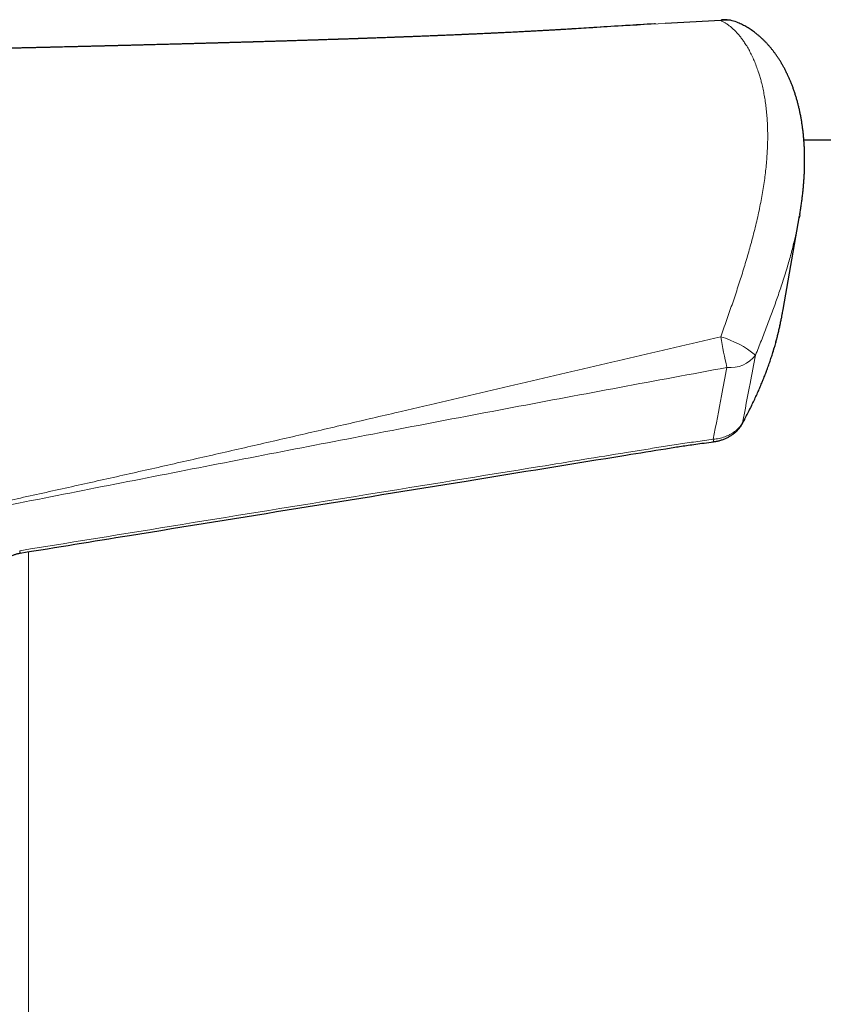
# Model space of a CAD drawing. Header units: millimetres. Extents: x 8 to 732, y 12 to 407.
# Tile 20 of 63: x 246 to 274, y 373 to 407. Entities that reach past the tile are written whole.
import ezdxf

# ---------------------------------------------------------------- set-up
doc = ezdxf.new("R2010")
doc.units = ezdxf.units.MM

msp = doc.modelspace()

# ---------------------------------------------------------------- linework, layer by layer
at = {"color": 7, "linetype": 'Continuous', "lineweight": 30}
for p, q in [((265.129, 407.061), (265.071, 407.057)), ((270.21, 407.35), (268.255, 407.246)), ((469.031, 403.142), (273.131, 403.142)), ((272.401, 397.196), (272.976, 400.485)), ((272.983, 400.526), (272.964, 400.422))]:
    msp.add_line(p, q, dxfattribs=at)
at = {"color": 252, "linetype": 'Continuous', "lineweight": 0}
for p, q in [((245.9, 388.692), (245.9, 376.642)), ((245.9, 376.642), (245.9, 350.142))]:
    msp.add_line(p, q, dxfattribs=at)
at = {"color": 7, "linetype": 'Continuous', "lineweight": 30}
for centre, radius, start, end in [((270.259, 407.317), 0.0595, 97.8747, 146.5247), ((270.323, 406.178), 1.2, 90, 93.4374), ((270.323, 406.178), 1.2, 68.0588, 90)]:
    msp.add_arc(centre, radius, start, end, dxfattribs=at)
at = {"color": 252, "linetype": 'Continuous', "lineweight": 0}
for centre, radius, start, end in [((270.387, 406.33), 1.035, 68.2077, 99.873), ((286.371, 398.965), 16.389, 189.5637, 193.4078), ((269.227, 392.879), 3.503, 50.979, 73.7172), ((270.555, 396.249), 1.091, 263.3617, 323.601), ((270.86, 393.232), 0.116, 331.6113, 352.0218), ((272.379, 392.942), 2.452, 187.0539, 189.0885)]:
    msp.add_arc(centre, radius, start, end, dxfattribs=at)
at = {"color": 7, "linetype": 'Continuous', "lineweight": 30}
for points, knots in [([(265.071, 407.059), (265.07, 407.059), (265.057, 407.058), (265.028, 407.056), (264.983, 407.053), (264.936, 407.05), (264.865, 407.046), (264.774, 407.04), (264.657, 407.033), (264.536, 407.026), (264.405, 407.018), (264.268, 407.01), (264.125, 407.002), (263.974, 406.994), (263.814, 406.985), (263.644, 406.976), (263.465, 406.966), (263.308, 406.958), (263.175, 406.951), (263.069, 406.945), (262.96, 406.94), (262.852, 406.934), (262.748, 406.929), (262.653, 406.924), (262.566, 406.92), (262.488, 406.916), (262.422, 406.913), (262.366, 406.91), (262.319, 406.908), (262.279, 406.906), (262.244, 406.905), (262.211, 406.903), (262.171, 406.901), (262.121, 406.899), (262.06, 406.896), (261.991, 406.893), (261.905, 406.889), (261.801, 406.884), (261.681, 406.878), (261.578, 406.874), (261.493, 406.87), (261.43, 406.867), (261.372, 406.865), (261.32, 406.862), (261.278, 406.86), (261.245, 406.859), (261.22, 406.858), (261.197, 406.857), (261.17, 406.856), (261.134, 406.854), (261.09, 406.852), (261.038, 406.85), (260.981, 406.847), (260.875, 406.843), (260.725, 406.836), (260.573, 406.83), (260.469, 406.826), (260.411, 406.823), (260.359, 406.821), (260.314, 406.819), (260.275, 406.818), (260.244, 406.816), (260.22, 406.815), (260.198, 406.815), (260.173, 406.814), (260.14, 406.812), (260.083, 406.81), (260.004, 406.807), (259.906, 406.803), (259.808, 406.799), (259.711, 406.795), (259.612, 406.791), (259.498, 406.787), (259.367, 406.782), (259.249, 406.777), (259.16, 406.774), (259.105, 406.772), (259.056, 406.77), (259.018, 406.768), (258.988, 406.767), (258.966, 406.766), (258.949, 406.766), (258.931, 406.765), (258.91, 406.764), (258.88, 406.763), (258.841, 406.762), (258.793, 406.76), (258.736, 406.758), (258.656, 406.755), (258.557, 406.751), (258.444, 406.747), (258.337, 406.743), (258.237, 406.739), (258.144, 406.736), (258.054, 406.733), (257.967, 406.73), (257.892, 406.727), (257.83, 406.725), (257.781, 406.723), (257.731, 406.721), (257.681, 406.72), (257.636, 406.718), (257.596, 406.717), (257.564, 406.716), (257.539, 406.715), (257.517, 406.714), (257.493, 406.713), (257.463, 406.712), (257.427, 406.711), (257.383, 406.709), (257.332, 406.708), (257.274, 406.706), (257.211, 406.703), (257.145, 406.701), (257.065, 406.698), (256.972, 406.695), (256.886, 406.692), (256.821, 406.69), (256.78, 406.689), (256.745, 406.688), (256.716, 406.687), (256.691, 406.686), (256.666, 406.685), (256.638, 406.684), (256.604, 406.683), (256.566, 406.682), (256.506, 406.68), (256.429, 406.677), (256.337, 406.674), (256.249, 406.671), (256.167, 406.669), (256.095, 406.666), (256.033, 406.664), (255.984, 406.663), (255.942, 406.661), (255.905, 406.66), (255.871, 406.659), (255.833, 406.658), (255.788, 406.657), (255.735, 406.655), (255.675, 406.653), (255.547, 406.649), (255.407, 406.644), (255.255, 406.64), (255.159, 406.637), (255.069, 406.634), (254.986, 406.631), (254.912, 406.629), (254.845, 406.627), (254.783, 406.625), (254.722, 406.623), (254.657, 406.621), (254.585, 406.619), (254.49, 406.616), (254.373, 406.613), (254.232, 406.609), (254.115, 406.605), (254.024, 406.602), (253.967, 406.601), (253.915, 406.599), (253.871, 406.598), (253.835, 406.597), (253.808, 406.596), (253.786, 406.595), (253.765, 406.595), (253.739, 406.594), (253.705, 406.593), (253.663, 406.592), (253.615, 406.59), (253.533, 406.588), (253.419, 406.585), (253.294, 406.581), (253.189, 406.578), (253.103, 406.576), (253.019, 406.573), (252.943, 406.571), (252.876, 406.569), (252.822, 406.568), (252.783, 406.566), (252.757, 406.566), (252.738, 406.565), (252.717, 406.565), (252.689, 406.564), (252.654, 406.563), (252.613, 406.562), (252.568, 406.56), (252.522, 406.559), (252.447, 406.557), (252.343, 406.554), (252.21, 406.55), (252.073, 406.547), (251.959, 406.543), (251.866, 406.541), (251.799, 406.539), (251.73, 406.537), (251.662, 406.535), (251.601, 406.534), (251.551, 406.532), (251.513, 406.531), (251.487, 406.531), (251.469, 406.53), (251.45, 406.53), (251.428, 406.529), (251.395, 406.528), (251.35, 406.527), (251.292, 406.525), (251.222, 406.523), (251.143, 406.521), (251.06, 406.519), (250.979, 406.517), (250.9, 406.515), (250.805, 406.512), (250.696, 406.509), (250.574, 406.506), (250.46, 406.503), (250.364, 406.501), (250.283, 406.499), (250.219, 406.497), (250.159, 406.495), (250.105, 406.494), (250.055, 406.493), (250.003, 406.491), (249.944, 406.49), (249.875, 406.488), (249.799, 406.486), (249.727, 406.484), (249.662, 406.482), (249.604, 406.481), (249.546, 406.479), (249.492, 406.478), (249.448, 406.477), (249.413, 406.476), (249.38, 406.475), (249.343, 406.474), (249.296, 406.473), (249.24, 406.472), (249.178, 406.47), (249.115, 406.468), (249.054, 406.467), (248.987, 406.465), (248.916, 406.463), (248.841, 406.462), (248.774, 406.46), (248.713, 406.458), (248.658, 406.457), (248.606, 406.456), (248.553, 406.454), (248.492, 406.453), (248.423, 406.451), (248.349, 406.449), (248.277, 406.447), (248.208, 406.446), (248.142, 406.444), (248.075, 406.442), (248.005, 406.441), (247.937, 406.439), (247.877, 406.438), (247.828, 406.436), (247.79, 406.435), (247.758, 406.435), (247.729, 406.434), (247.699, 406.433), (247.662, 406.432), (247.614, 406.431), (247.556, 406.43), (247.492, 406.428), (247.425, 406.426), (247.293, 406.423), (247.162, 406.42), (247.034, 406.417), (246.976, 406.416), (246.925, 406.414), (246.881, 406.413), (246.842, 406.412), (246.803, 406.411), (246.758, 406.41), (246.707, 406.409), (246.636, 406.407), (246.55, 406.405), (246.449, 406.403), (246.346, 406.401), (246.257, 406.398), (246.181, 406.397), (246.12, 406.395), (246.059, 406.394), (246.003, 406.392), (245.956, 406.391), (245.921, 406.39), (245.894, 406.39), (245.869, 406.389), (245.84, 406.389), (245.804, 406.388), (245.76, 406.387), (245.703, 406.385), (245.633, 406.384), (245.552, 406.382), (245.466, 406.38), (245.378, 406.378), (245.287, 406.376), (245.194, 406.373), (245.115, 406.372), (245.052, 406.37), (245.007, 406.369), (244.967, 406.368), (244.932, 406.367), (244.902, 406.367), (244.877, 406.366), (244.853, 406.366), (244.827, 406.365), (244.794, 406.364), (244.755, 406.363), (244.709, 406.362), (244.66, 406.361), (244.61, 406.36), (244.563, 406.359), (244.496, 406.357), (244.412, 406.355), (244.315, 406.353), (244.228, 406.351), (244.15, 406.349), (244.086, 406.348), (244.032, 406.347), (243.988, 406.346), (243.949, 406.345), (243.914, 406.344), (243.881, 406.343), (243.845, 406.342), (243.8, 406.341), (243.736, 406.34), (243.652, 406.338), (243.551, 406.336), (243.444, 406.333), (243.34, 406.331), (243.241, 406.329), (243.151, 406.327), (243.06, 406.325), (242.97, 406.323), (242.895, 406.321), (242.838, 406.32), (242.799, 406.319), (242.765, 406.318), (242.735, 406.318), (242.709, 406.317), (242.681, 406.316), (242.646, 406.316), (242.603, 406.315), (242.551, 406.313), (242.491, 406.312), (242.428, 406.311), (242.364, 406.309), (242.3, 406.308), (242.237, 406.307), (242.168, 406.305), (242.095, 406.303), (242.017, 406.302), (241.939, 406.3), (241.864, 406.298), (241.798, 406.297), (241.742, 406.296), (241.697, 406.295), (241.659, 406.294), (241.628, 406.293), (241.603, 406.293), (241.58, 406.292), (241.553, 406.292), (241.517, 406.291), (241.472, 406.29), (241.422, 406.289), (241.283, 406.286), (241.056, 406.281), (240.827, 406.276), (240.684, 406.273), (240.627, 406.272), (240.57, 406.27), (240.516, 406.269), (240.467, 406.268), (240.425, 406.267), (240.389, 406.266), (240.358, 406.266), (240.325, 406.265), (240.287, 406.264), (240.237, 406.263), (240.177, 406.262), (240.108, 406.26), (240.035, 406.259), (239.949, 406.257), (239.852, 406.255), (239.747, 406.253), (239.646, 406.251), (239.548, 406.248), (239.454, 406.247), (239.369, 406.245), (239.291, 406.243), (239.226, 406.242), (239.173, 406.241), (239.127, 406.24), (239.083, 406.239), (239.038, 406.238), (238.99, 406.237), (238.928, 406.235), (238.85, 406.234), (238.752, 406.232), (238.654, 406.23), (238.555, 406.228), (238.454, 406.226), (238.343, 406.223), (238.248, 406.221), (238.169, 406.22), (238.11, 406.218), (238.049, 406.217), (237.988, 406.216), (237.929, 406.215), (237.877, 406.214), (237.835, 406.213), (237.804, 406.212), (237.781, 406.212), (237.762, 406.211), (237.745, 406.211), (237.726, 406.21), (237.703, 406.21), (237.677, 406.209), (237.64, 406.209), (237.591, 406.208), (237.53, 406.206), (237.467, 406.205), (237.366, 406.203), (237.229, 406.2), (237.055, 406.197), (236.882, 406.193), (236.713, 406.19), (236.549, 406.186), (236.428, 406.184), (236.35, 406.182), (236.315, 406.181), (236.282, 406.181), (236.253, 406.18), (236.227, 406.18), (236.203, 406.179), (236.178, 406.179), (236.144, 406.178), (236.099, 406.177), (236.041, 406.176), (235.973, 406.175), (235.899, 406.173), (235.806, 406.171), (235.699, 406.169), (235.58, 406.167), (235.471, 406.164), (235.371, 406.162), (235.276, 406.161), (235.187, 406.159), (235.104, 406.157), (235.031, 406.156), (234.981, 406.155), (234.955, 406.154), (234.952, 406.154)], [0, 0, 0, 0, 0.000048, 0.001354, 0.002906, 0.004474, 0.005995, 0.00993, 0.013499, 0.017619, 0.021943, 0.026475, 0.031203, 0.036179, 0.041466, 0.047069, 0.052988, 0.059226, 0.062649, 0.066163, 0.069766, 0.073438, 0.076906, 0.080036, 0.08289, 0.085468, 0.087768, 0.089501, 0.091034, 0.092364, 0.093494, 0.094486, 0.095679, 0.097406, 0.099432, 0.101723, 0.104278, 0.108013, 0.111989, 0.116205, 0.118276, 0.120401, 0.122405, 0.124118, 0.125541, 0.126581, 0.127382, 0.128007, 0.128873, 0.130055, 0.131523, 0.133296, 0.135232, 0.137147, 0.1438, 0.150163, 0.15222, 0.154164, 0.155885, 0.157381, 0.158651, 0.159697, 0.160476, 0.161077, 0.161857, 0.162943, 0.164335, 0.167557, 0.170814, 0.174047, 0.177257, 0.180488, 0.183867, 0.188563, 0.193529, 0.195553, 0.197428, 0.199025, 0.200342, 0.201268, 0.201979, 0.202476, 0.203005, 0.203727, 0.204643, 0.205971, 0.207569, 0.209436, 0.211573, 0.215543, 0.219296, 0.22283, 0.226144, 0.229239, 0.232118, 0.234992, 0.237964, 0.23956, 0.241184, 0.242834, 0.244511, 0.246084, 0.247386, 0.248477, 0.249258, 0.249866, 0.250641, 0.251648, 0.252855, 0.254262, 0.255992, 0.257944, 0.260031, 0.262225, 0.264528, 0.267933, 0.271551, 0.27303, 0.274422, 0.275586, 0.27652, 0.277334, 0.278079, 0.279006, 0.280112, 0.2814, 0.282867, 0.286041, 0.289098, 0.291996, 0.294735, 0.297315, 0.299183, 0.300821, 0.30223, 0.303408, 0.304427, 0.305658, 0.307158, 0.308926, 0.310961, 0.313111, 0.321652, 0.324927, 0.328187, 0.331204, 0.333938, 0.336389, 0.338598, 0.340587, 0.342528, 0.344672, 0.347073, 0.349731, 0.354092, 0.358762, 0.363741, 0.365782, 0.367751, 0.369464, 0.370919, 0.372114, 0.373051, 0.373648, 0.37428, 0.37516, 0.376287, 0.37766, 0.379282, 0.38107, 0.385896, 0.390561, 0.393504, 0.396378, 0.399184, 0.40179, 0.403996, 0.405802, 0.407206, 0.407871, 0.408403, 0.409084, 0.410008, 0.411176, 0.412559, 0.414096, 0.415634, 0.417168, 0.421585, 0.425973, 0.430454, 0.435181, 0.437383, 0.439636, 0.441938, 0.44427, 0.446329, 0.448009, 0.44931, 0.450066, 0.450591, 0.451146, 0.451906, 0.45287, 0.454441, 0.456363, 0.458635, 0.461426, 0.464224, 0.466925, 0.469529, 0.472036, 0.476389, 0.480416, 0.484162, 0.487782, 0.489999, 0.492172, 0.494224, 0.495999, 0.497512, 0.499182, 0.501169, 0.503473, 0.506037, 0.508755, 0.510618, 0.512546, 0.514539, 0.516417, 0.517894, 0.518967, 0.519898, 0.521141, 0.5227, 0.524575, 0.526732, 0.528855, 0.530867, 0.532767, 0.535528, 0.538012, 0.540225, 0.542237, 0.54407, 0.545725, 0.547373, 0.549375, 0.551772, 0.554253, 0.556809, 0.55894, 0.56113, 0.563378, 0.565686, 0.568046, 0.570208, 0.571675, 0.57294, 0.574, 0.574867, 0.575809, 0.576954, 0.578597, 0.580532, 0.582743, 0.585006, 0.587253, 0.59593, 0.598071, 0.600001, 0.601695, 0.603152, 0.604372, 0.605595, 0.607075, 0.608814, 0.610735, 0.614129, 0.617457, 0.620789, 0.624368, 0.626327, 0.628358, 0.63046, 0.632408, 0.633969, 0.635144, 0.635932, 0.636654, 0.637618, 0.638825, 0.640278, 0.641975, 0.644494, 0.647256, 0.650105, 0.653039, 0.656058, 0.659164, 0.662356, 0.66395, 0.665456, 0.666793, 0.667961, 0.66896, 0.66979, 0.67047, 0.671341, 0.672397, 0.673712, 0.675286, 0.676978, 0.678615, 0.680198, 0.681726, 0.685307, 0.688546, 0.691443, 0.693998, 0.696269, 0.697895, 0.699362, 0.700668, 0.701815, 0.702808, 0.703962, 0.705448, 0.707255, 0.710385, 0.713746, 0.717339, 0.721112, 0.724138, 0.727162, 0.730182, 0.7332, 0.736149, 0.737613, 0.738914, 0.740051, 0.741025, 0.741839, 0.74272, 0.743799, 0.745284, 0.747031, 0.749041, 0.751193, 0.753332, 0.755458, 0.75757, 0.759669, 0.762288, 0.764885, 0.767462, 0.770016, 0.772375, 0.774091, 0.775579, 0.776841, 0.777875, 0.778681, 0.779338, 0.780215, 0.781402, 0.7829, 0.784662, 0.786459, 0.796781, 0.807341, 0.809231, 0.81113, 0.813039, 0.814879, 0.816512, 0.817912, 0.819111, 0.820108, 0.821028, 0.822331, 0.823982, 0.825979, 0.828323, 0.830836, 0.833275, 0.836957, 0.840453, 0.843764, 0.847105, 0.850232, 0.853095, 0.855659, 0.857925, 0.859585, 0.861041, 0.862468, 0.863962, 0.865538, 0.867238, 0.870162, 0.873396, 0.876941, 0.879974, 0.883327, 0.887, 0.890993, 0.892891, 0.894853, 0.896879, 0.898971, 0.901, 0.902731, 0.904155, 0.905151, 0.905913, 0.906446, 0.906971, 0.907615, 0.908378, 0.909259, 0.910259, 0.912069, 0.91415, 0.916286, 0.918424, 0.92421, 0.930002, 0.935787, 0.941431, 0.946893, 0.952171, 0.953477, 0.954671, 0.955753, 0.956725, 0.957584, 0.958333, 0.959118, 0.960124, 0.961705, 0.963636, 0.965918, 0.968481, 0.970991, 0.975236, 0.979177, 0.982812, 0.986142, 0.989166, 0.992253, 0.995022, 0.997475, 0.999611, 1, 1, 1, 1]), ([(267.923, 407.235), (267.911, 407.234), (267.218, 407.192), (266.287, 407.134), (265.368, 407.077), (265.129, 407.062)], [0, 0, 0, 0, 0.013106, 0.744063, 1, 1, 1, 1]), ([(272.984, 400.528), (272.985, 400.537), (272.996, 400.599), (273.014, 400.713), (273.038, 400.871), (273.06, 401.027), (273.079, 401.182), (273.097, 401.335), (273.112, 401.488), (273.125, 401.641), (273.136, 401.793), (273.145, 401.945), (273.151, 402.096), (273.155, 402.247), (273.157, 402.396), (273.157, 402.542), (273.155, 402.687), (273.15, 402.83), (273.143, 402.973), (273.133, 403.115), (273.122, 403.256), (273.108, 403.395), (273.092, 403.532), (273.073, 403.668), (273.053, 403.802), (273.03, 403.935), (273.005, 404.066), (272.978, 404.194), (272.949, 404.32), (272.917, 404.445), (272.884, 404.568), (272.848, 404.69), (272.81, 404.81), (272.77, 404.928), (272.727, 405.045), (272.683, 405.159), (272.639, 405.267), (272.594, 405.368), (272.548, 405.468), (272.498, 405.57), (272.444, 405.673), (272.389, 405.773), (272.333, 405.87), (272.274, 405.965), (272.215, 406.056), (272.153, 406.146), (272.09, 406.232), (272.026, 406.316), (271.96, 406.397), (271.894, 406.475), (271.826, 406.55), (271.757, 406.621), (271.687, 406.69), (271.616, 406.756), (271.544, 406.819), (271.47, 406.879), (271.396, 406.937), (271.321, 406.991), (271.245, 407.043), (271.169, 407.091), (271.092, 407.137), (271.015, 407.179), (270.937, 407.219), (270.859, 407.255), (270.804, 407.279), (270.774, 407.29), (270.771, 407.291)], [0, 0, 0, 0, 0.00302, 0.020571, 0.03819, 0.056131, 0.073479, 0.090938, 0.108495, 0.126135, 0.143845, 0.16161, 0.179414, 0.197241, 0.21507, 0.232861, 0.249866, 0.267537, 0.285159, 0.302734, 0.320264, 0.337752, 0.355202, 0.372615, 0.389995, 0.407348, 0.424865, 0.44175, 0.458707, 0.475715, 0.492754, 0.509803, 0.526832, 0.543817, 0.560733, 0.577554, 0.594254, 0.608739, 0.623845, 0.640256, 0.656532, 0.672667, 0.68866, 0.704509, 0.720213, 0.735772, 0.751185, 0.766452, 0.781573, 0.796601, 0.811059, 0.825476, 0.839787, 0.853974, 0.86802, 0.88191, 0.895632, 0.909175, 0.92253, 0.935693, 0.948662, 0.961434, 0.974013, 0.986402, 0.998573, 1, 1, 1, 1]), ([(272.142, 396.03), (272.148, 396.052), (272.168, 396.126), (272.199, 396.25), (272.237, 396.404), (272.273, 396.558), (272.307, 396.712), (272.336, 396.853), (272.354, 396.943), (272.361, 396.983)], [0, 0, 0, 0, 0.067639, 0.227378, 0.388148, 0.549783, 0.712089, 0.874123, 1, 1, 1, 1]), ([(272.361, 396.985), (272.369, 397.022), (272.383, 397.092), (272.394, 397.162), (272.4, 397.196)], [0, 0, 0, 0, 0.52163, 1, 1, 1, 1]), ([(270.962, 393.177), (270.964, 393.18), (270.994, 393.235), (271.054, 393.348), (271.143, 393.518), (271.232, 393.695), (271.32, 393.873), (271.404, 394.051), (271.485, 394.227), (271.562, 394.402), (271.636, 394.575), (271.706, 394.747), (271.774, 394.919), (271.838, 395.09), (271.9, 395.261), (271.959, 395.431), (272.014, 395.601), (272.067, 395.771), (272.109, 395.913), (272.133, 395.999), (272.142, 396.029)], [0, 0, 0, 0, 0.002911, 0.058936, 0.121351, 0.184249, 0.247409, 0.310471, 0.373112, 0.434037, 0.494633, 0.554908, 0.614878, 0.674558, 0.733963, 0.79311, 0.852011, 0.910684, 0.969142, 1, 1, 1, 1]), ([(272.145, 396.042), (272.145, 396.04), (272.144, 396.035), (272.142, 396.031), (272.141, 396.029)], [0, 0, 0, 0, 0.440243, 1, 1, 1, 1]), ([(269.958, 392.556), (269.974, 392.558), (270.01, 392.563), (270.065, 392.573), (270.123, 392.586), (270.181, 392.601), (270.238, 392.618), (270.294, 392.637), (270.349, 392.658), (270.403, 392.682), (270.456, 392.707), (270.507, 392.734), (270.556, 392.763), (270.603, 392.793), (270.649, 392.826), (270.693, 392.86), (270.735, 392.895), (270.776, 392.933), (270.814, 392.972), (270.849, 393.012), (270.883, 393.053), (270.913, 393.096), (270.94, 393.137), (270.955, 393.164), (270.962, 393.177)], [0, 0, 0, 0, 0.037692, 0.084214, 0.130841, 0.177544, 0.224284, 0.271023, 0.317727, 0.364365, 0.410908, 0.457329, 0.503506, 0.549073, 0.595141, 0.641359, 0.687659, 0.73394, 0.780117, 0.826101, 0.871803, 0.917004, 0.961588, 1, 1, 1, 1]), ([(245.615, 388.645), (246.891, 388.852), (252.108, 389.695), (259.196, 390.841), (265.473, 391.859), (267.899, 392.251), (268.529, 392.353), (268.771, 392.391), (269.011, 392.427), (269.27, 392.463), (269.56, 392.503), (269.793, 392.533), (269.93, 392.551), (269.958, 392.555)], [0, 0, 0, 0, 0.1573533, 0.6430451, 0.8735617, 0.9311909, 0.941968, 0.9512641, 0.9609502, 0.9714605, 0.9831116, 0.9965471, 1, 1, 1, 1]), ([(244.401, 387.582), (244.401, 387.59), (244.402, 387.61), (244.406, 387.642), (244.413, 387.677), (244.423, 387.711), (244.434, 387.741), (244.445, 387.767), (244.458, 387.796), (244.475, 387.83), (244.498, 387.869), (244.523, 387.91), (244.551, 387.95), (244.581, 387.991), (244.615, 388.033), (244.651, 388.075), (244.691, 388.118), (244.733, 388.161), (244.779, 388.204), (244.827, 388.247), (244.878, 388.29), (244.931, 388.331), (244.984, 388.369), (245.037, 388.406), (245.092, 388.441), (245.147, 388.473), (245.201, 388.502), (245.255, 388.529), (245.308, 388.553), (245.359, 388.574), (245.41, 388.593), (245.459, 388.609), (245.505, 388.622), (245.547, 388.632), (245.583, 388.64), (245.605, 388.644), (245.615, 388.645)], [0, 0, 0, 0, 0.02221, 0.054014, 0.084992, 0.114876, 0.143698, 0.161722, 0.180301, 0.211079, 0.242029, 0.273283, 0.304955, 0.337146, 0.369939, 0.403407, 0.437609, 0.472593, 0.508396, 0.54474, 0.582506, 0.61865, 0.65385, 0.688256, 0.721938, 0.755263, 0.786943, 0.817192, 0.846019, 0.873463, 0.899607, 0.924634, 0.948228, 0.967963, 0.986551, 1, 1, 1, 1])]:
    msp.add_open_spline(points, degree=3, knots=knots, dxfattribs=at)
at = {"color": 252, "linetype": 'Continuous', "lineweight": 0}
for points, knots in [([(268.255, 407.246), (267.603, 407.21), (266.561, 407.151), (265.52, 407.086), (265.129, 407.061)], [0, 0, 0, 0, 0.624861, 1, 1, 1, 1]), ([(270.21, 396.242), (270.243, 396.337), (270.311, 396.527), (270.412, 396.809), (270.51, 397.091), (270.607, 397.371), (270.701, 397.651), (270.793, 397.929), (270.883, 398.205), (270.97, 398.479), (271.054, 398.752), (271.135, 399.023), (271.213, 399.291), (271.29, 399.571), (271.367, 399.86), (271.441, 400.158), (271.51, 400.452), (271.572, 400.743), (271.629, 401.03), (271.68, 401.313), (271.725, 401.591), (271.763, 401.864), (271.795, 402.134), (271.821, 402.398), (271.84, 402.656), (271.853, 402.909), (271.86, 403.157), (271.86, 403.402), (271.854, 403.643), (271.842, 403.879), (271.823, 404.111), (271.798, 404.339), (271.767, 404.561), (271.73, 404.778), (271.686, 404.989), (271.64, 405.18), (271.593, 405.352), (271.541, 405.523), (271.479, 405.705), (271.405, 405.895), (271.324, 406.078), (271.238, 406.252), (271.146, 406.417), (271.057, 406.56), (270.972, 406.682), (270.893, 406.787), (270.811, 406.884), (270.727, 406.975), (270.64, 407.06), (270.553, 407.134), (270.468, 407.2), (270.383, 407.257), (270.297, 407.308), (270.239, 407.336), (270.21, 407.35)], [0, 0, 0, 0, 0.018071, 0.03615, 0.05423, 0.072301, 0.090524, 0.108755, 0.126988, 0.145212, 0.163567, 0.181928, 0.20029, 0.218646, 0.239681, 0.260716, 0.281653, 0.302598, 0.323544, 0.344481, 0.365227, 0.38598, 0.406732, 0.427478, 0.447825, 0.468176, 0.488523, 0.50897, 0.529421, 0.549868, 0.570434, 0.591003, 0.611568, 0.632238, 0.652911, 0.67358, 0.6899, 0.70622, 0.728055, 0.749894, 0.771729, 0.793733, 0.815743, 0.837747, 0.854433, 0.871125, 0.887817, 0.904503, 0.92132, 0.938138, 0.953581, 0.969025, 0.984513, 1, 1, 1, 1]), ([(272.964, 400.422), (272.954, 400.367), (272.927, 400.21), (272.872, 399.948), (272.807, 399.66), (272.742, 399.395), (272.679, 399.154), (272.612, 398.911), (272.536, 398.651), (272.452, 398.374), (272.363, 398.099), (272.277, 397.84), (272.194, 397.6), (272.108, 397.357), (272.019, 397.113), (271.928, 396.866), (271.833, 396.617), (271.736, 396.365), (271.637, 396.112), (271.536, 395.857), (271.467, 395.686), (271.433, 395.601)], [0, 0, 0, 0, 0.037131, 0.10605, 0.174953, 0.226852, 0.278766, 0.330679, 0.382577, 0.443787, 0.504996, 0.554235, 0.6035, 0.652771, 0.702031, 0.751265, 0.800991, 0.850752, 0.900522, 0.950278, 1, 1, 1, 1]), ([(272.145, 396.042), (272.149, 396.059), (272.176, 396.161), (272.224, 396.348), (272.282, 396.6), (272.328, 396.812), (272.353, 396.94), (272.361, 396.985)], [0, 0, 0, 0, 0.053002, 0.320495, 0.587233, 0.854119, 1, 1, 1, 1]), ([(237.405, 388.797), (238.605, 389.055), (241.007, 389.571), (244.007, 390.225), (246.406, 390.753), (248.205, 391.153), (250.003, 391.555), (251.801, 391.962), (253.599, 392.372), (255.397, 392.785), (257.194, 393.201), (258.925, 393.605), (260.588, 393.994), (262.186, 394.37), (263.786, 394.745), (265.388, 395.121), (266.993, 395.496), (268.6, 395.87), (269.673, 396.118), (270.21, 396.242)], [0, 0, 0, 0, 0.109606, 0.219213, 0.274034, 0.328855, 0.383676, 0.438498, 0.493346, 0.548195, 0.603045, 0.657896, 0.706628, 0.755361, 0.804198, 0.853036, 0.902005, 0.950973, 1, 1, 1, 1]), ([(270.975, 393.216), (271.037, 393.332), (271.16, 393.562), (271.333, 393.91), (271.496, 394.26), (271.632, 394.573), (271.744, 394.849), (271.835, 395.086), (271.921, 395.324), (272.001, 395.563), (272.077, 395.802), (272.122, 395.962), (272.145, 396.042)], [0, 0, 0, 0, 0.124335, 0.24867, 0.373246, 0.497822, 0.581413, 0.66501, 0.748601, 0.832399, 0.916202, 1, 1, 1, 1]), ([(271.433, 395.601), (271.369, 395.27), (271.217, 394.475), (271.064, 393.68), (270.975, 393.216)], [0, 0, 0, 0, 0.416846, 1, 1, 1, 1]), ([(270.428, 395.165), (269.172, 394.932), (266.658, 394.465), (262.89, 393.758), (259.17, 393.052), (255.5, 392.347), (251.879, 391.644), (248.26, 390.935), (244.642, 390.22), (241.026, 389.5), (238.616, 389.018), (237.411, 388.776)], [0, 0, 0, 0, 0.113967, 0.227934, 0.341901, 0.451585, 0.561268, 0.670951, 0.780634, 0.890317, 1, 1, 1, 1]), ([(269.946, 392.641), (270.044, 393.152), (270.205, 393.993), (270.365, 394.834), (270.428, 395.165)], [0, 0, 0, 0, 0.607151, 1, 1, 1, 1]), ([(269.946, 392.641), (269.981, 392.645), (270.051, 392.652), (270.154, 392.672), (270.255, 392.698), (270.353, 392.729), (270.447, 392.767), (270.536, 392.81), (270.621, 392.858), (270.7, 392.911), (270.772, 392.969), (270.837, 393.03), (270.894, 393.095), (270.941, 393.157), (270.965, 393.198), (270.975, 393.216)], [0, 0, 0, 0, 0.078327, 0.15694, 0.235554, 0.313881, 0.392366, 0.471141, 0.549912, 0.628391, 0.706404, 0.784714, 0.863018, 0.941024, 1, 1, 1, 1]), ([(245.593, 388.73), (247.622, 389.058), (251.68, 389.714), (257.767, 390.699), (262.839, 391.52), (266.086, 392.046), (267.506, 392.276), (268.115, 392.374), (268.724, 392.469), (269.335, 392.559), (269.742, 392.614), (269.946, 392.641)], [0, 0, 0, 0, 0.249995, 0.499989, 0.749984, 0.874981, 0.899985, 0.924992, 0.949998, 0.975, 1, 1, 1, 1]), ([(245.593, 388.73), (245.595, 388.722), (245.598, 388.706), (245.602, 388.686), (245.606, 388.67), (245.609, 388.658), (245.612, 388.649), (245.614, 388.645), (245.614, 388.646), (245.615, 388.646)], [0, 0, 0, 0, 0.152865, 0.305729, 0.458594, 0.611458, 0.764323, 0.917187, 1, 1, 1, 1])]:
    msp.add_open_spline(points, degree=3, knots=knots, dxfattribs=at)

doc.saveas('drawing.dxf')
